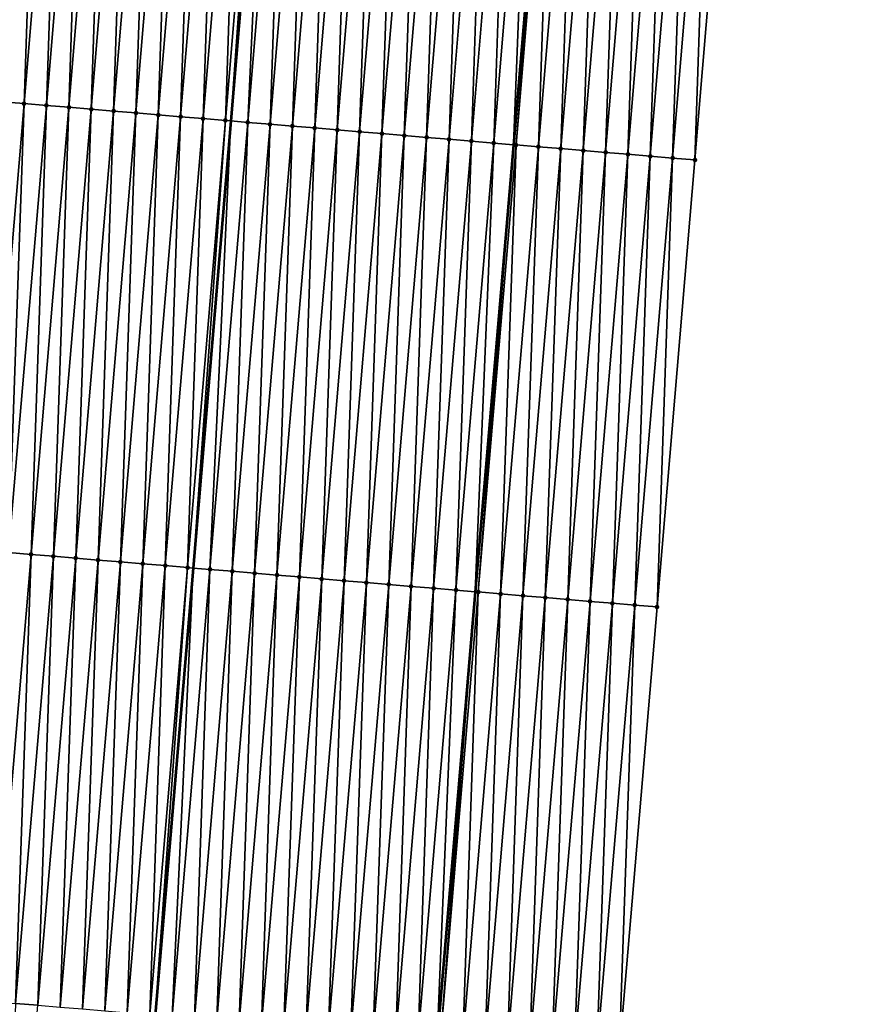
# Model space of a CAD drawing. Header units: feet. Extents: x 2017424 to 2024169, y 808042 to 818730.
# Tile 71 of 256: x 2023587 to 2023625, y 810304 to 810347. Entities that reach past the tile are written whole.
import ezdxf

# ---------------------------------------------------------------- set-up
doc = ezdxf.new("R2010")
doc.units = ezdxf.units.FT
doc.header["$MEASUREMENT"] = 0
for name, color, linetype, lineweight in [('EP_Travel Lane', 172, 'Continuous', 53), ('NB-Road Shots', 141, 'Continuous', 100), ('NB-Road X-Section', 40, 'Continuous', 13), ('STRIPING', 60, 'Continuous', 53)]:
    doc.layers.add(name, color=color, linetype=linetype, lineweight=lineweight)
doc.layers.add('I-77-MM15-17_NB-Surface-BORDER', color=7, linetype='Continuous')
doc.layers.add('I-77-MM15-17_NB-Surface-TIN', color=7, linetype='Continuous')

msp = doc.modelspace()

# ---------------------------------------------------------------- linework, layer by layer
at = {"layer": 'EP_Travel Lane'}
msp.add_polyline3d([(2023617.839902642, 810441.5486107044, 290.4173127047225), (2023616.161568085, 810421.6302369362, 289.7507433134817), (2023614.483239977, 810401.7119396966, 289.0819012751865), (2023612.804799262, 810381.7923060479, 288.4525398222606), (2023611.126398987, 810361.8731523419, 287.8090079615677), (2023609.426274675, 810341.8877915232, 287.1701636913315), (2023607.724428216, 810321.9704712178, 286.5330717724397), (2023606.022517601, 810302.0524000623, 285.9212010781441), (2023604.320598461, 810282.1342291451, 285.3126838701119), (2023602.618631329, 810262.2154965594, 284.7230208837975), (2023600.916704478, 810242.2972353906, 284.1175308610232), (2023599.214749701, 810222.378647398, 283.5230158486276), (2023597.512808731, 810202.4602209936, 282.9230811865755), (2023595.810848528, 810182.5415694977, 282.3306952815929), (2023594.108811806, 810162.6220224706, 281.7683821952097), (2023592.375082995, 810142.4905671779, 281.2332645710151), (2023590.705805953, 810122.7863215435, 280.7102273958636), (2023588.710833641, 810098.8784424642, 280.050727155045), (2023587.38081022, 810082.9393545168, 279.6303487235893), (2023585.718211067, 810063.0146571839, 279.1370583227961)], dxfattribs=at)
at = {"layer": 'I-77-MM15-17_NB-Surface-BORDER', "color": 3, "linetype": 'Continuous', "lineweight": -3}
msp.add_polyline3d([(2023624.707408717, 810440.9940627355, 290.2260235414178), (2023624.076539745, 810420.9913689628, 289.5225833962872), (2023621.452107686, 810401.1490264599, 288.8930797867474), (2023620.821122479, 810381.144909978, 288.2316462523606), (2023619.193417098, 810361.2217203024, 287.5850142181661), (2023617.51849911, 810341.2088165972, 286.9636862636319), (2023615.832084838, 810321.2913073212, 286.2893290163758), (2023614.145620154, 810301.3732026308, 285.6349746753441), (2023611.462553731, 810281.5374927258, 285.0468847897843), (2023609.77595602, 810261.6178169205, 284.4452814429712), (2023606.096235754, 810241.8638863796, 283.9441117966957), (2023603.413124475, 810222.0276466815, 283.3738069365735), (2023602.722992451, 810202.023969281, 282.7599110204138), (2023600.039856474, 810182.1874378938, 282.1993963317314), (2023597.35662827, 810162.34981724, 281.6754582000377), (2023596.562152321, 810142.0979485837, 281.1282559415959), (2023594.829683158, 810122.4426648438, 280.5536802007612), (2023593.810194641, 810098.4525510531, 279.8931936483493), (2023590.47309089, 810082.6807378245, 279.5483229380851), (2023588.793050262, 810062.7580426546, 279.0347510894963)], dxfattribs=at)
at = {"layer": 'I-77-MM15-17_NB-Surface-TIN', "color": 128, "linetype": 'Continuous', "lineweight": -3}
for points in [[(2023586.627247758, 810343.8032401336, 287.6683715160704), (2023588.294317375, 810363.7209733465, 288.3234964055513), (2023587.305553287, 810363.801007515, 288.3454072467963)], [(2023586.627247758, 810343.8032401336, 287.6683715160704), (2023587.623755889, 810343.7197398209, 287.6392339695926), (2023588.294317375, 810363.7209733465, 288.3234964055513)], [(2023587.623755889, 810343.7197398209, 287.6392339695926), (2023589.291083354, 810363.6406072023, 288.2921461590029), (2023588.294317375, 810363.7209733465, 288.3234964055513)], [(2023587.623755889, 810343.7197398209, 287.6392339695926), (2023588.620254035, 810343.6361215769, 287.6140563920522), (2023589.291083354, 810363.6406072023, 288.2921461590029)], [(2023588.620254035, 810343.6361215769, 287.6140563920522), (2023590.287828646, 810363.5599878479, 288.2682736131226), (2023589.291083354, 810363.6406072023, 288.2921461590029)], [(2023588.620254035, 810343.6361215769, 287.6140563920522), (2023589.616730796, 810343.5522507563, 287.5973599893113), (2023590.287828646, 810363.5599878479, 288.2682736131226)], [(2023589.616730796, 810343.5522507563, 287.5973599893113), (2023591.284551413, 810363.4790927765, 288.2525434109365), (2023590.287828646, 810363.5599878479, 288.2682736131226)], [(2023589.616730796, 810343.5522507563, 287.5973599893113), (2023590.613192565, 810343.4682028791, 287.5866089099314), (2023591.284551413, 810363.4790927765, 288.2525434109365)], [(2023590.613192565, 810343.4682028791, 287.5866089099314), (2023592.281273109, 810363.3981846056, 288.2372000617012), (2023591.284551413, 810363.4790927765, 288.2525434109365)], [(2023590.613192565, 810343.4682028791, 287.5866089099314), (2023591.609690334, 810343.3845801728, 287.5615811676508), (2023592.281273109, 810363.3981846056, 288.2372000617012)], [(2023591.609690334, 810343.3845801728, 287.5615811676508), (2023593.278011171, 810363.3174767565, 288.2159409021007), (2023592.281273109, 810363.3981846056, 288.2372000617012)], [(2023591.609690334, 810343.3845801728, 287.5615811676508), (2023592.606197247, 810343.301065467, 287.5329269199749), (2023593.278011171, 810363.3174767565, 288.2159409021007)], [(2023592.606197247, 810343.301065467, 287.5329269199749), (2023594.274762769, 810363.2369345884, 288.1897889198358), (2023593.278011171, 810363.3174767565, 288.2159409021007)], [(2023592.606197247, 810343.301065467, 287.5329269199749), (2023593.602712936, 810343.2176544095, 287.5007923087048), (2023594.274762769, 810363.2369345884, 288.1897889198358)], [(2023593.602712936, 810343.2176544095, 287.5007923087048), (2023595.271532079, 810363.1566092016, 288.1572350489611), (2023594.274762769, 810363.2369345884, 288.1897889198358)], [(2023593.602712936, 810343.2176544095, 287.5007923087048), (2023594.599221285, 810343.1341566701, 287.471568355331), (2023595.271532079, 810363.1566092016, 288.1572350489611)], [(2023594.599221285, 810343.1341566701, 287.471568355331), (2023596.26828656, 810363.0761023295, 288.1300407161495), (2023595.271532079, 810363.1566092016, 288.1572350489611)], [(2023594.599221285, 810343.1341566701, 287.471568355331), (2023595.595696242, 810343.0502645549, 287.4555869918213), (2023596.26828656, 810363.0761023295, 288.1300407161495)], [(2023595.595696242, 810343.0502645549, 287.4555869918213), (2023597.26501042, 810362.995220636, 288.1139154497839), (2023596.26828656, 810363.0761023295, 288.1300407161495)], [(2023595.595696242, 810343.0502645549, 287.4555869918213), (2023596.592160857, 810342.9662502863, 287.4437073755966), (2023597.26501042, 810362.995220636, 288.1139154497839)], [(2023596.592160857, 810342.9662502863, 287.4437073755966), (2023598.26171888, 810362.9141504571, 288.1033564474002), (2023597.26501042, 810362.995220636, 288.1139154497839)], [(2023596.592160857, 810342.9662502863, 287.4437073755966), (2023596.835820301, 810342.9456948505, 287.4412004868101), (2023598.26171888, 810362.9141504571, 288.1033564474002)], [(2023598.26171888, 810362.9141504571, 288.1033564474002), (2023596.835820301, 810342.9456948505, 287.4412004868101), (2023598.510441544, 810362.8939659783, 288.0993690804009)], [(2023597.588621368, 810342.8821875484, 287.4334552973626), (2023598.510441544, 810362.8939659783, 288.0993690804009), (2023596.835820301, 810342.9456948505, 287.4412004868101)], [(2023597.588621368, 810342.8821875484, 287.4334552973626), (2023599.258442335, 810362.8332638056, 288.0873775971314), (2023598.510441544, 810362.8939659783, 288.0993690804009)], [(2023597.588621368, 810342.8821875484, 287.4334552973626), (2023598.58511411, 810342.7985054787, 287.4104209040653), (2023599.258442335, 810362.8332638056, 288.0873775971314)], [(2023598.58511411, 810342.7985054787, 287.4104209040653), (2023600.255182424, 810362.7525807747, 288.0653855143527), (2023599.258442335, 810362.8332638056, 288.0873775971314)], [(2023598.58511411, 810342.7985054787, 287.4104209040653), (2023599.581619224, 810342.7149695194, 287.3824803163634), (2023600.255182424, 810362.7525807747, 288.0653855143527)], [(2023599.581619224, 810342.7149695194, 287.3824803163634), (2023601.251938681, 810362.6720956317, 288.0375494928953), (2023600.255182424, 810362.7525807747, 288.0653855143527)], [(2023599.581619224, 810342.7149695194, 287.3824803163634), (2023600.578101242, 810342.6311607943, 287.3636988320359), (2023601.251938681, 810362.6720956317, 288.0375494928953)], [(2023600.578101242, 810342.6311607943, 287.3636988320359), (2023602.248673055, 810362.5913426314, 288.0176237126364), (2023601.251938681, 810362.6720956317, 288.0375494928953)], [(2023600.578101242, 810342.6311607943, 287.3636988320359), (2023601.57457356, 810342.5472375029, 287.3487643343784), (2023602.248673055, 810362.5913426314, 288.0176237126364)], [(2023601.57457356, 810342.5472375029, 287.3487643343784), (2023603.245399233, 810362.5104893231, 288.0006601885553), (2023602.248673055, 810362.5913426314, 288.0176237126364)], [(2023601.57457356, 810342.5472375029, 287.3487643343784), (2023602.571046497, 810342.4633215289, 287.3335841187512), (2023603.245399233, 810362.5104893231, 288.0006601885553)], [(2023602.571046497, 810342.4633215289, 287.3335841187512), (2023604.242127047, 810362.4296560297, 287.9831055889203), (2023603.245399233, 810362.5104893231, 288.0006601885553)], [(2023602.571046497, 810342.4633215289, 287.3335841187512), (2023603.567533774, 810342.3795749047, 287.3127173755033), (2023604.242127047, 810362.4296560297, 287.9831055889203)], [(2023603.567533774, 810342.3795749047, 287.3127173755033), (2023605.238856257, 810362.3488398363, 287.9650459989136), (2023604.242127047, 810362.4296560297, 287.9831055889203)], [(2023603.567533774, 810342.3795749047, 287.3127173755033), (2023604.56402472, 810342.2958716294, 287.2903950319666), (2023605.238856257, 810362.3488398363, 287.9650459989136)], [(2023604.56402472, 810342.2958716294, 287.2903950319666), (2023606.235599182, 810362.2681914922, 287.9420295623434), (2023605.238856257, 810362.3488398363, 287.9650459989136)], [(2023604.56402472, 810342.2958716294, 287.2903950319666), (2023605.560513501, 810342.2121427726, 287.2689316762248), (2023606.235599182, 810362.2681914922, 287.9420295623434)], [(2023605.560513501, 810342.2121427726, 287.2689316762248), (2023607.232344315, 810362.1875701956, 287.9182143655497), (2023606.235599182, 810362.2681914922, 287.9420295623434)], [(2023605.560513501, 810342.2121427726, 287.2689316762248), (2023606.557001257, 810342.128401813, 287.2478747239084), (2023607.232344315, 810362.1875701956, 287.9182143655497)], [(2023606.557001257, 810342.128401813, 287.2478747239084), (2023608.229091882, 810362.1069786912, 287.8935193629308), (2023607.232344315, 810362.1875701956, 287.9182143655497)], [(2023606.557001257, 810342.128401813, 287.2478747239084), (2023607.553500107, 810342.0447918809, 287.2224180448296), (2023608.229091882, 810362.1069786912, 287.8935193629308)], [(2023607.553500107, 810342.0447918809, 287.2224180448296), (2023609.225841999, 810362.0264183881, 287.8679029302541), (2023608.229091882, 810362.1069786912, 287.8935193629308)], [(2023607.553500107, 810342.0447918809, 287.2224180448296), (2023608.550003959, 810341.961241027, 287.1949776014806), (2023609.225841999, 810362.0264183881, 287.8679029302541)], [(2023608.550003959, 810341.961241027, 287.1949776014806), (2023610.222602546, 810361.9459857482, 287.8385164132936), (2023609.225841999, 810362.0264183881, 287.8679029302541)], [(2023608.550003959, 810341.961241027, 287.1949776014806), (2023609.426274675, 810341.8877915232, 287.1701636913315), (2023610.222602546, 810361.9459857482, 287.8385164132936)], [(2023610.222602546, 810361.9459857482, 287.8385164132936), (2023609.426274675, 810341.8877915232, 287.1701636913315), (2023611.126398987, 810361.8731523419, 287.8090079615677)], [(2023609.546509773, 810341.8777133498, 287.1667589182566), (2023611.126398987, 810361.8731523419, 287.8090079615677), (2023609.426274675, 810341.8877915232, 287.1701636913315)], [(2023609.546509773, 810341.8777133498, 287.1667589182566), (2023611.219371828, 810361.8656600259, 287.8059724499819), (2023611.126398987, 810361.8731523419, 287.8090079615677)], [(2023609.546509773, 810341.8777133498, 287.1667589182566), (2023610.543024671, 810341.7942929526, 287.1349379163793), (2023611.219371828, 810361.8656600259, 287.8059724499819)], [(2023610.543024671, 810341.7942929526, 287.1349379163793), (2023612.216131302, 810361.7852142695, 287.7769732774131), (2023611.219371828, 810361.8656600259, 287.8059724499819)], [(2023610.543024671, 810341.7942929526, 287.1349379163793), (2023611.539506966, 810341.7104874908, 287.116046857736), (2023612.216131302, 810361.7852142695, 287.7769732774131)], [(2023611.539506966, 810341.7104874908, 287.116046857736), (2023613.212877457, 810361.7046054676, 287.7527890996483), (2023612.216131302, 810361.7852142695, 287.7769732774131)], [(2023611.539506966, 810341.7104874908, 287.116046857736), (2023612.535999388, 810341.6268016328, 287.0931396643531), (2023613.212877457, 810361.7046054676, 287.7527890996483)], [(2023612.535999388, 810341.6268016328, 287.0931396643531), (2023614.209636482, 810361.6241542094, 287.7239524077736), (2023613.212877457, 810361.7046054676, 287.7527890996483)], [(2023612.535999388, 810341.6268016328, 287.0931396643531), (2023613.532499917, 810341.54321153, 287.0670171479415), (2023614.209636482, 810361.6241542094, 287.7239524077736)], [(2023613.532499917, 810341.54321153, 287.0670171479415), (2023615.206394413, 810361.5436895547, 287.6955113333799), (2023614.209636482, 810361.6241542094, 287.7239524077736)], [(2023613.532499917, 810341.54321153, 287.0670171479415), (2023614.528996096, 810341.4595700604, 287.0426194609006), (2023615.206394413, 810361.5436895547, 287.6955113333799)], [(2023614.528996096, 810341.4595700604, 287.0426194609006), (2023616.203146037, 810361.4631477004, 287.6693500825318), (2023615.206394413, 810361.5436895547, 287.6955113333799)], [(2023614.528996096, 810341.4595700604, 287.0426194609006), (2023615.525490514, 810341.3759077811, 287.0189205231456), (2023616.203146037, 810361.4631477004, 287.6693500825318)], [(2023615.525490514, 810341.3759077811, 287.0189205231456), (2023617.199900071, 810361.3826353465, 287.6423176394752), (2023616.203146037, 810361.4631477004, 287.6693500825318)], [(2023615.525490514, 810341.3759077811, 287.0189205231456), (2023616.521995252, 810341.2923673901, 286.991128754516), (2023617.199900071, 810361.3826353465, 287.6423176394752)], [(2023616.521995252, 810341.2923673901, 286.991128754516), (2023618.196657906, 810361.3021695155, 287.6139113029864), (2023617.199900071, 810361.3826353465, 287.6423176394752)], [(2023616.521995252, 810341.2923673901, 286.991128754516), (2023617.51849911, 810341.2088165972, 286.9636862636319), (2023618.196657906, 810361.3021695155, 287.6139113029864)], [(2023617.51849911, 810341.2088165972, 286.9636862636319), (2023619.193417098, 810361.2217203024, 287.5850142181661), (2023618.196657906, 810361.3021695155, 287.6139113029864)], [(2023585.937230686, 810323.8009203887, 287.0088794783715), (2023587.623755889, 810343.7197398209, 287.6392339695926), (2023586.627247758, 810343.8032401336, 287.6683715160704)], [(2023585.937230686, 810323.8009203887, 287.0088794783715), (2023586.93372522, 810323.717259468, 286.9851346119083), (2023587.623755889, 810343.7197398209, 287.6392339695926)], [(2023586.93372522, 810323.717259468, 286.9851346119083), (2023588.620254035, 810343.6361215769, 287.6140563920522), (2023587.623755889, 810343.7197398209, 287.6392339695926)], [(2023586.93372522, 810323.717259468, 286.9851346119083), (2023587.930205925, 810323.633435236, 286.9668735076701), (2023588.620254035, 810343.6361215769, 287.6140563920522)], [(2023587.930205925, 810323.633435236, 286.9668735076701), (2023589.616730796, 810343.5522507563, 287.5973599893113), (2023588.620254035, 810343.6361215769, 287.6140563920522)], [(2023587.930205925, 810323.633435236, 286.9668735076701), (2023588.926682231, 810323.5495590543, 286.950356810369), (2023589.616730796, 810343.5522507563, 287.5973599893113)], [(2023588.926682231, 810323.5495590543, 286.950356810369), (2023590.613192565, 810343.4682028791, 287.5866089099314), (2023589.616730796, 810343.5522507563, 287.5973599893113)], [(2023588.926682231, 810323.5495590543, 286.950356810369), (2023589.923170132, 810323.4658197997, 286.9292422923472), (2023590.613192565, 810343.4682028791, 287.5866089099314)], [(2023589.923170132, 810323.4658197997, 286.9292422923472), (2023591.609690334, 810343.3845801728, 287.5615811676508), (2023590.613192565, 810343.4682028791, 287.5866089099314)], [(2023589.923170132, 810323.4658197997, 286.9292422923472), (2023590.919681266, 810323.3823549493, 286.8989136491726), (2023591.609690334, 810343.3845801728, 287.5615811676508)], [(2023590.919681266, 810323.3823549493, 286.8989136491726), (2023592.606197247, 810343.301065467, 287.5329269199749), (2023591.609690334, 810343.3845801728, 287.5615811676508)], [(2023590.919681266, 810323.3823549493, 286.8989136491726), (2023591.91619102, 810323.298873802, 286.8691322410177), (2023592.606197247, 810343.301065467, 287.5329269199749)], [(2023591.91619102, 810323.298873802, 286.8691322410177), (2023593.602712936, 810343.2176544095, 287.5007923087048), (2023592.606197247, 810343.301065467, 287.5329269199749)], [(2023591.91619102, 810323.298873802, 286.8691322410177), (2023592.912689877, 810323.2152639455, 286.8436727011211), (2023593.602712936, 810343.2176544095, 287.5007923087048)], [(2023592.912689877, 810323.2152639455, 286.8436727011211), (2023594.599221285, 810343.1341566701, 287.471568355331), (2023593.602712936, 810343.2176544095, 287.5007923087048)], [(2023592.912689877, 810323.2152639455, 286.8436727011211), (2023593.909181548, 810323.131569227, 286.8210627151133), (2023594.599221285, 810343.1341566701, 287.471568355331)], [(2023593.909181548, 810323.131569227, 286.8210627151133), (2023595.595696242, 810343.0502645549, 287.4555869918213), (2023594.599221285, 810343.1341566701, 287.471568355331)], [(2023593.909181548, 810323.131569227, 286.8210627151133), (2023594.905645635, 810323.0475487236, 286.809392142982), (2023595.595696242, 810343.0502645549, 287.4555869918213)], [(2023594.905645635, 810323.0475487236, 286.809392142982), (2023596.592160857, 810342.9662502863, 287.4437073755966), (2023595.595696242, 810343.0502645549, 287.4555869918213)], [(2023594.905645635, 810323.0475487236, 286.809392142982), (2023595.151596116, 810323.0268182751, 286.8062527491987), (2023596.592160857, 810342.9662502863, 287.4437073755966)], [(2023596.592160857, 810342.9662502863, 287.4437073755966), (2023595.151596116, 810323.0268182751, 286.8062527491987), (2023596.835820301, 810342.9456948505, 287.4412004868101)], [(2023595.902112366, 810322.9635594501, 286.7966729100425), (2023596.835820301, 810342.9456948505, 287.4412004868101), (2023595.151596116, 810323.0268182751, 286.8062527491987)], [(2023595.902112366, 810322.9635594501, 286.7966729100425), (2023597.588621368, 810342.8821875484, 287.4334552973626), (2023596.835820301, 810342.9456948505, 287.4412004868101)], [(2023595.902112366, 810322.9635594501, 286.7966729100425), (2023596.898612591, 810322.8799657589, 286.7706705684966), (2023597.588621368, 810342.8821875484, 287.4334552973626)], [(2023596.898612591, 810322.8799657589, 286.7706705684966), (2023598.58511411, 810342.7985054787, 287.4104209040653), (2023597.588621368, 810342.8821875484, 287.4334552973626)], [(2023596.898612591, 810322.8799657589, 286.7706705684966), (2023597.895111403, 810322.796355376, 286.745228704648), (2023598.58511411, 810342.7985054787, 287.4104209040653)], [(2023597.895111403, 810322.796355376, 286.745228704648), (2023599.581619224, 810342.7149695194, 287.3824803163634), (2023598.58511411, 810342.7985054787, 287.4104209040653)], [(2023597.895111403, 810322.796355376, 286.745228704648), (2023598.891595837, 810322.7125751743, 286.7254891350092), (2023599.581619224, 810342.7149695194, 287.3824803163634)], [(2023598.891595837, 810322.7125751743, 286.7254891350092), (2023600.578101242, 810342.6311607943, 287.3636988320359), (2023599.581619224, 810342.7149695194, 287.3824803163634)], [(2023598.891595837, 810322.7125751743, 286.7254891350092), (2023599.888067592, 810322.6286452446, 286.7107772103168), (2023600.578101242, 810342.6311607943, 287.3636988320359)], [(2023599.888067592, 810322.6286452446, 286.7107772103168), (2023601.57457356, 810342.5472375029, 287.3487643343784), (2023600.578101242, 810342.6311607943, 287.3636988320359)], [(2023599.888067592, 810322.6286452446, 286.7107772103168), (2023600.884536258, 810322.5446788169, 286.6972908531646), (2023601.57457356, 810342.5472375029, 287.3487643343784)], [(2023600.884536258, 810322.5446788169, 286.6972908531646), (2023602.571046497, 810342.4633215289, 287.3335841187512), (2023601.57457356, 810342.5472375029, 287.3487643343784)], [(2023600.884536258, 810322.5446788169, 286.6972908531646), (2023601.881016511, 810322.4608492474, 286.6792089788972), (2023602.571046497, 810342.4633215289, 287.3335841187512)], [(2023601.881016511, 810322.4608492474, 286.6792089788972), (2023603.567533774, 810342.3795749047, 287.3127173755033), (2023602.571046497, 810342.4633215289, 287.3335841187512)], [(2023601.881016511, 810322.4608492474, 286.6792089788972), (2023602.877504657, 810322.3771128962, 286.6579969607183), (2023603.567533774, 810342.3795749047, 287.3127173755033)], [(2023602.877504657, 810322.3771128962, 286.6579969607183), (2023604.56402472, 810342.2958716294, 287.2903950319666), (2023603.567533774, 810342.3795749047, 287.3127173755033)], [(2023602.877504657, 810322.3771128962, 286.6579969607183), (2023603.873999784, 810322.2934589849, 286.6340167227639), (2023604.56402472, 810342.2958716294, 287.2903950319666)], [(2023603.873999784, 810322.2934589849, 286.6340167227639), (2023605.560513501, 810342.2121427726, 287.2689316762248), (2023604.56402472, 810342.2958716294, 287.2903950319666)], [(2023603.873999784, 810322.2934589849, 286.6340167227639), (2023604.870490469, 810322.2097526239, 286.6117976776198), (2023605.560513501, 810342.2121427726, 287.2689316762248)], [(2023604.870490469, 810322.2097526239, 286.6117976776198), (2023606.557001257, 810342.128401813, 287.2478747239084), (2023605.560513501, 810342.2121427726, 287.2689316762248)], [(2023604.870490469, 810322.2097526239, 286.6117976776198), (2023605.866982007, 810322.1260563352, 286.5892404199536), (2023606.557001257, 810342.128401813, 287.2478747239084)], [(2023605.866982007, 810322.1260563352, 286.5892404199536), (2023607.553500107, 810342.0447918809, 287.2224180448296), (2023606.557001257, 810342.128401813, 287.2478747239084)], [(2023605.866982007, 810322.1260563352, 286.5892404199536), (2023606.863489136, 810322.042544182, 286.560500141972), (2023607.553500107, 810342.0447918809, 287.2224180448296)], [(2023606.863489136, 810322.042544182, 286.560500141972), (2023608.550003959, 810341.961241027, 287.1949776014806), (2023607.553500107, 810342.0447918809, 287.2224180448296)], [(2023606.863489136, 810322.042544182, 286.560500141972), (2023607.724428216, 810321.9704712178, 286.5330717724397), (2023608.550003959, 810341.961241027, 287.1949776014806)], [(2023608.550003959, 810341.961241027, 287.1949776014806), (2023607.724428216, 810321.9704712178, 286.5330717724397), (2023609.426274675, 810341.8877915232, 287.1701636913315)], [(2023607.860003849, 810321.9591215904, 286.5287525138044), (2023609.426274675, 810341.8877915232, 287.1701636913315), (2023607.724428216, 810321.9704712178, 286.5330717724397)], [(2023607.860003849, 810321.9591215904, 286.5287525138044), (2023609.546509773, 810341.8777133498, 287.1667589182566), (2023609.426274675, 810341.8877915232, 287.1701636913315)], [(2023607.860003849, 810321.9591215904, 286.5287525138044), (2023608.856513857, 810321.8756434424, 286.4988703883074), (2023609.546509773, 810341.8777133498, 287.1667589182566)], [(2023608.856513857, 810321.8756434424, 286.4988703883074), (2023610.543024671, 810341.7942929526, 287.1349379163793), (2023609.546509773, 810341.8777133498, 287.1667589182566)], [(2023608.856513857, 810321.8756434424, 286.4988703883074), (2023609.853022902, 810321.7921539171, 286.4693703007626), (2023610.543024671, 810341.7942929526, 287.1349379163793)], [(2023609.853022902, 810321.7921539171, 286.4693703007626), (2023611.539506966, 810341.7104874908, 287.116046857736), (2023610.543024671, 810341.7942929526, 287.1349379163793)], [(2023609.853022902, 810321.7921539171, 286.4693703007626), (2023610.849531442, 810321.7086584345, 286.4400702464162), (2023611.539506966, 810341.7104874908, 287.116046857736)], [(2023610.849531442, 810321.7086584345, 286.4400702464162), (2023612.535999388, 810341.6268016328, 287.0931396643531), (2023611.539506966, 810341.7104874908, 287.116046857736)], [(2023610.849531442, 810321.7086584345, 286.4400702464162), (2023611.846050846, 810321.6252912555, 286.4064619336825), (2023612.535999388, 810341.6268016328, 287.0931396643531)], [(2023611.846050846, 810321.6252912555, 286.4064619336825), (2023613.532499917, 810341.54321153, 287.0670171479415), (2023612.535999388, 810341.6268016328, 287.0931396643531)], [(2023611.846050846, 810321.6252912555, 286.4064619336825), (2023612.842554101, 810321.5417333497, 286.3792579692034), (2023613.532499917, 810341.54321153, 287.0670171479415)], [(2023612.842554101, 810321.5417333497, 286.3792579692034), (2023614.528996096, 810341.4595700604, 287.0426194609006), (2023613.532499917, 810341.54321153, 287.0670171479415)], [(2023612.842554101, 810321.5417333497, 286.3792579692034), (2023613.839059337, 810321.4581988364, 286.3512685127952), (2023614.528996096, 810341.4595700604, 287.0426194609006)], [(2023613.839059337, 810321.4581988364, 286.3512685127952), (2023615.525490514, 810341.3759077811, 287.0189205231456), (2023614.528996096, 810341.4595700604, 287.0426194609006)], [(2023613.839059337, 810321.4581988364, 286.3512685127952), (2023614.835567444, 810321.3746982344, 286.3221403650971), (2023615.525490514, 810341.3759077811, 287.0189205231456)], [(2023614.835567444, 810321.3746982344, 286.3221403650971), (2023616.521995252, 810341.2923673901, 286.991128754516), (2023615.525490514, 810341.3759077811, 287.0189205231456)], [(2023614.835567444, 810321.3746982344, 286.3221403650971), (2023615.832084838, 810321.2913073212, 286.2893290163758), (2023616.521995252, 810341.2923673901, 286.991128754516)], [(2023615.832084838, 810321.2913073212, 286.2893290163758), (2023617.51849911, 810341.2088165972, 286.9636862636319), (2023616.521995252, 810341.2923673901, 286.991128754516)], [(2023586.243652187, 810303.7142787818, 286.3478357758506), (2023587.930205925, 810323.633435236, 286.9668735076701), (2023586.93372522, 810323.717259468, 286.9851346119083)], [(2023586.243652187, 810303.7142787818, 286.3478357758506), (2023587.240104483, 810303.6301190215, 286.3408412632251), (2023587.930205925, 810323.633435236, 286.9668735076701)], [(2023587.240104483, 810303.6301190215, 286.3408412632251), (2023588.926682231, 810323.5495590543, 286.950356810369), (2023587.930205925, 810323.633435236, 286.9668735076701)], [(2023587.240104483, 810303.6301190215, 286.3408412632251), (2023588.236598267, 810303.5464492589, 286.3173933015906), (2023588.926682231, 810323.5495590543, 286.950356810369)], [(2023588.236598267, 810303.5464492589, 286.3173933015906), (2023589.923170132, 810323.4658197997, 286.9292422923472), (2023588.926682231, 810323.5495590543, 286.950356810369)], [(2023588.236598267, 810303.5464492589, 286.3173933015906), (2023589.233099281, 810303.4628648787, 286.2910783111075), (2023589.923170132, 810323.4658197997, 286.9292422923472)], [(2023589.233099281, 810303.4628648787, 286.2910783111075), (2023590.919681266, 810323.3823549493, 286.8989136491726), (2023589.923170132, 810323.4658197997, 286.9292422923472)], [(2023589.233099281, 810303.4628648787, 286.2910783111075), (2023590.229603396, 810303.3793171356, 286.2635331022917), (2023590.919681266, 810323.3823549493, 286.8989136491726)], [(2023590.229603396, 810303.3793171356, 286.2635331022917), (2023591.91619102, 810323.298873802, 286.8691322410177), (2023590.919681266, 810323.3823549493, 286.8989136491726)], [(2023590.229603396, 810303.3793171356, 286.2635331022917), (2023591.226096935, 810303.2956444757, 286.2401824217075), (2023591.91619102, 810323.298873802, 286.8691322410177)], [(2023591.226096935, 810303.2956444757, 286.2401824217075), (2023592.912689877, 810323.2152639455, 286.8436727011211), (2023591.91619102, 810323.298873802, 286.8691322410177)], [(2023591.226096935, 810303.2956444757, 286.2401824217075), (2023592.222576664, 810303.2118087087, 286.2223086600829), (2023592.912689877, 810323.2152639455, 286.8436727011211)], [(2023592.222576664, 810303.2118087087, 286.2223086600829), (2023593.909181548, 810323.131569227, 286.8210627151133), (2023592.912689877, 810323.2152639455, 286.8436727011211)], [(2023592.222576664, 810303.2118087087, 286.2223086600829), (2023593.219029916, 810303.1276602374, 286.2149350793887), (2023593.909181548, 810323.131569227, 286.8210627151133)], [(2023593.219029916, 810303.1276602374, 286.2149350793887), (2023594.905645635, 810323.0475487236, 286.809392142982), (2023593.909181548, 810323.131569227, 286.8210627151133)], [(2023593.219029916, 810303.1276602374, 286.2149350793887), (2023593.467274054, 810303.1067841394, 286.2101769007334), (2023594.905645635, 810323.0475487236, 286.809392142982)], [(2023594.905645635, 810323.0475487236, 286.809392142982), (2023593.467274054, 810303.1067841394, 286.2101769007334), (2023595.151596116, 810323.0268182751, 286.8062527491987)], [(2023594.215512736, 810303.0438609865, 286.1958351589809), (2023595.151596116, 810323.0268182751, 286.8062527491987), (2023593.467274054, 810303.1067841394, 286.2101769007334)], [(2023594.215512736, 810303.0438609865, 286.1958351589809), (2023595.902112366, 810322.9635594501, 286.7966729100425), (2023595.151596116, 810323.0268182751, 286.8062527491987)], [(2023594.215512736, 810303.0438609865, 286.1958351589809), (2023595.21201983, 810302.9603484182, 286.1671088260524), (2023595.902112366, 810322.9635594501, 286.7966729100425)], [(2023595.21201983, 810302.9603484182, 286.1671088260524), (2023596.898612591, 810322.8799657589, 286.7706705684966), (2023595.902112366, 810322.9635594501, 286.7966729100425)], [(2023595.21201983, 810302.9603484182, 286.1671088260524), (2023596.208523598, 810302.8767965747, 286.1397013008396), (2023596.898612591, 810322.8799657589, 286.7706705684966)], [(2023596.208523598, 810302.8767965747, 286.1397013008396), (2023597.895111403, 810322.796355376, 286.745228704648), (2023596.898612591, 810322.8799657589, 286.7706705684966)], [(2023596.208523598, 810302.8767965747, 286.1397013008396), (2023597.205012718, 810302.7930717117, 286.1181035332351), (2023597.895111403, 810322.796355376, 286.745228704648)], [(2023597.205012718, 810302.7930717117, 286.1181035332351), (2023598.891595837, 810322.7125751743, 286.7254891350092), (2023597.895111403, 810322.796355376, 286.745228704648)], [(2023597.205012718, 810302.7930717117, 286.1181035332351), (2023598.201482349, 810302.7091166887, 286.1042342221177), (2023598.891595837, 810322.7125751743, 286.7254891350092)], [(2023598.201482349, 810302.7091166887, 286.1042342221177), (2023599.888067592, 810322.6286452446, 286.7107772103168), (2023598.891595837, 810322.7125751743, 286.7254891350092)], [(2023598.201482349, 810302.7091166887, 286.1042342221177), (2023599.19795232, 810302.6251656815, 286.0902300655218), (2023599.888067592, 810322.6286452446, 286.7107772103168)], [(2023599.19795232, 810302.6251656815, 286.0902300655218), (2023600.884536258, 810322.5446788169, 286.6972908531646), (2023599.888067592, 810322.6286452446, 286.7107772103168)], [(2023599.19795232, 810302.6251656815, 286.0902300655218), (2023600.194438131, 810302.541401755, 286.0699439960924), (2023600.884536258, 810322.5446788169, 286.6972908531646)], [(2023600.194438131, 810302.541401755, 286.0699439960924), (2023601.881016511, 810322.4608492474, 286.6792089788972), (2023600.884536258, 810322.5446788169, 286.6972908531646)], [(2023600.194438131, 810302.541401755, 286.0699439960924), (2023601.190928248, 810302.4576886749, 286.0479505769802), (2023601.881016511, 810322.4608492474, 286.6792089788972)], [(2023601.190928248, 810302.4576886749, 286.0479505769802), (2023602.877504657, 810322.3771128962, 286.6579969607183), (2023601.881016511, 810322.4608492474, 286.6792089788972)], [(2023601.190928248, 810302.4576886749, 286.0479505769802), (2023602.187426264, 810302.3740688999, 286.0228240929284), (2023602.877504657, 810322.3771128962, 286.6579969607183)], [(2023602.187426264, 810302.3740688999, 286.0228240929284), (2023603.873999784, 810322.2934589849, 286.6340167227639), (2023602.877504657, 810322.3771128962, 286.6579969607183)], [(2023602.187426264, 810302.3740688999, 286.0228240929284), (2023603.1839135, 810302.2903217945, 286.0019732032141), (2023603.873999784, 810322.2934589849, 286.6340167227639)], [(2023603.1839135, 810302.2903217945, 286.0019732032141), (2023604.870490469, 810322.2097526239, 286.6117976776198), (2023603.873999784, 810322.2934589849, 286.6340167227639)], [(2023603.1839135, 810302.2903217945, 286.0019732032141), (2023604.180409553, 810302.206678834, 285.9776252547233), (2023604.870490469, 810322.2097526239, 286.6117976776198)], [(2023604.180409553, 810302.206678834, 285.9776252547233), (2023605.866982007, 810322.1260563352, 286.5892404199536), (2023604.870490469, 810322.2097526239, 286.6117976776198)], [(2023604.180409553, 810302.206678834, 285.9776252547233), (2023605.17692064, 810302.1232134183, 285.9473156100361), (2023605.866982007, 810322.1260563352, 286.5892404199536)], [(2023605.17692064, 810302.1232134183, 285.9473156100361), (2023606.863489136, 810322.042544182, 286.560500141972), (2023605.866982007, 810322.1260563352, 286.5892404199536)], [(2023605.17692064, 810302.1232134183, 285.9473156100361), (2023606.022517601, 810302.0524000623, 285.9212010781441), (2023606.863489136, 810322.042544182, 286.560500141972)], [(2023606.863489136, 810322.042544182, 286.560500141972), (2023606.022517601, 810302.0524000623, 285.9212010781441), (2023607.724428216, 810321.9704712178, 286.5330717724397)], [(2023606.1734329, 810302.0397618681, 285.916540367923), (2023607.724428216, 810321.9704712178, 286.5330717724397), (2023606.022517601, 810302.0524000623, 285.9212010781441)], [(2023606.1734329, 810302.0397618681, 285.916540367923), (2023607.860003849, 810321.9591215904, 286.5287525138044), (2023607.724428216, 810321.9704712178, 286.5330717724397)], [(2023606.1734329, 810302.0397618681, 285.916540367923), (2023607.16996186, 810301.9565075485, 285.8791424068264), (2023607.860003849, 810321.9591215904, 286.5287525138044)], [(2023607.16996186, 810301.9565075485, 285.8791424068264), (2023608.856513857, 810321.8756434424, 286.4988703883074), (2023607.860003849, 810321.9591215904, 286.5287525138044)], [(2023607.16996186, 810301.9565075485, 285.8791424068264), (2023608.166493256, 810301.8732820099, 285.8407780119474), (2023608.856513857, 810321.8756434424, 286.4988703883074)], [(2023608.166493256, 810301.8732820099, 285.8407780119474), (2023609.853022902, 810321.7921539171, 286.4693703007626), (2023608.856513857, 810321.8756434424, 286.4988703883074)], [(2023608.166493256, 810301.8732820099, 285.8407780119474), (2023609.163013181, 810301.7899209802, 285.8069632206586), (2023609.853022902, 810321.7921539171, 286.4693703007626)], [(2023609.163013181, 810301.7899209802, 285.8069632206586), (2023610.849531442, 810321.7086584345, 286.4400702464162), (2023609.853022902, 810321.7921539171, 286.4693703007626)], [(2023609.163013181, 810301.7899209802, 285.8069632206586), (2023610.159542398, 810301.7066696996, 285.7694632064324), (2023610.849531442, 810321.7086584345, 286.4400702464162)], [(2023610.159542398, 810301.7066696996, 285.7694632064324), (2023611.846050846, 810321.6252912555, 286.4064619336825), (2023610.849531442, 810321.7086584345, 286.4400702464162)], [(2023610.159542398, 810301.7066696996, 285.7694632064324), (2023611.156064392, 810301.623333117, 285.7348275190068), (2023611.846050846, 810321.6252912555, 286.4064619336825)], [(2023611.156064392, 810301.623333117, 285.7348275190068), (2023612.842554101, 810321.5417333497, 286.3792579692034), (2023611.846050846, 810321.6252912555, 286.4064619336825)], [(2023611.156064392, 810301.623333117, 285.7348275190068), (2023612.15258133, 810301.5399368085, 285.7021973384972), (2023612.842554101, 810321.5417333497, 286.3792579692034)], [(2023612.15258133, 810301.5399368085, 285.7021973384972), (2023613.839059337, 810321.4581988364, 286.3512685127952), (2023612.842554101, 810321.5417333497, 286.3792579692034)], [(2023612.15258133, 810301.5399368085, 285.7021973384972), (2023613.149097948, 810301.4565367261, 285.6696938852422), (2023613.839059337, 810321.4581988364, 286.3512685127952)], [(2023613.149097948, 810301.4565367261, 285.6696938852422), (2023614.835567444, 810321.3746982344, 286.3221403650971), (2023613.839059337, 810321.4581988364, 286.3512685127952)], [(2023613.149097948, 810301.4565367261, 285.6696938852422), (2023614.145620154, 810301.3732026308, 285.6349746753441), (2023614.835567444, 810321.3746982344, 286.3221403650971)], [(2023614.145620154, 810301.3732026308, 285.6349746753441), (2023615.832084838, 810321.2913073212, 286.2893290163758), (2023614.835567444, 810321.3746982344, 286.3221403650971)], [(2023586.549939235, 810283.6260492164, 285.7401141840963), (2023588.236598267, 810303.5464492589, 286.3173933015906), (2023587.240104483, 810303.6301190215, 286.3408412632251)]]:
    msp.add_3dface(points, dxfattribs=at)
at = {"layer": 'NB-Road Shots', "lineweight": 100}
for p in [(2023587.623755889, 810343.7197398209, 287.6392339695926), (2023588.620254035, 810343.6361215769, 287.6140563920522), (2023589.616730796, 810343.5522507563, 287.5973599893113), (2023590.613192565, 810343.4682028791, 287.5866089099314), (2023591.609690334, 810343.3845801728, 287.5615811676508), (2023592.606197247, 810343.301065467, 287.5329269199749), (2023593.602712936, 810343.2176544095, 287.5007923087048), (2023594.599221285, 810343.1341566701, 287.471568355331), (2023595.595696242, 810343.0502645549, 287.4555869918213), (2023596.592160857, 810342.9662502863, 287.4437073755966), (2023597.588621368, 810342.8821875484, 287.4334552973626), (2023598.58511411, 810342.7985054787, 287.4104209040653), (2023599.581619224, 810342.7149695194, 287.3824803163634), (2023600.578101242, 810342.6311607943, 287.3636988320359), (2023601.57457356, 810342.5472375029, 287.3487643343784), (2023602.571046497, 810342.4633215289, 287.3335841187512), (2023603.567533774, 810342.3795749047, 287.3127173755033), (2023604.56402472, 810342.2958716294, 287.2903950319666), (2023605.560513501, 810342.2121427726, 287.2689316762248), (2023606.557001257, 810342.128401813, 287.2478747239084), (2023607.553500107, 810342.0447918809, 287.2224180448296), (2023608.550003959, 810341.961241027, 287.1949776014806), (2023609.546509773, 810341.8777133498, 287.1667589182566), (2023610.543024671, 810341.7942929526, 287.1349379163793), (2023611.539506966, 810341.7104874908, 287.116046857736), (2023612.535999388, 810341.6268016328, 287.0931396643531), (2023613.532499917, 810341.54321153, 287.0670171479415), (2023614.528996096, 810341.4595700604, 287.0426194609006), (2023615.525490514, 810341.3759077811, 287.0189205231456), (2023616.521995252, 810341.2923673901, 286.991128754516), (2023617.51849911, 810341.2088165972, 286.9636862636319), (2023587.930205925, 810323.633435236, 286.9668735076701), (2023588.926682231, 810323.5495590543, 286.950356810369), (2023589.923170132, 810323.4658197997, 286.9292422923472), (2023590.919681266, 810323.3823549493, 286.8989136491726), (2023591.91619102, 810323.298873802, 286.8691322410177), (2023592.912689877, 810323.2152639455, 286.8436727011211), (2023593.909181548, 810323.131569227, 286.8210627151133), (2023594.905645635, 810323.0475487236, 286.809392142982), (2023595.902112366, 810322.9635594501, 286.7966729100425), (2023596.898612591, 810322.8799657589, 286.7706705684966), (2023597.895111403, 810322.796355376, 286.745228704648), (2023598.891595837, 810322.7125751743, 286.7254891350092), (2023599.888067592, 810322.6286452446, 286.7107772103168), (2023600.884536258, 810322.5446788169, 286.6972908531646), (2023601.881016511, 810322.4608492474, 286.6792089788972), (2023602.877504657, 810322.3771128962, 286.6579969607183), (2023603.873999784, 810322.2934589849, 286.6340167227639), (2023604.870490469, 810322.2097526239, 286.6117976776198), (2023605.866982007, 810322.1260563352, 286.5892404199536), (2023606.863489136, 810322.042544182, 286.560500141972), (2023607.860003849, 810321.9591215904, 286.5287525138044), (2023608.856513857, 810321.8756434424, 286.4988703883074), (2023609.853022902, 810321.7921539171, 286.4693703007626), (2023610.849531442, 810321.7086584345, 286.4400702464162), (2023611.846050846, 810321.6252912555, 286.4064619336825), (2023612.842554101, 810321.5417333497, 286.3792579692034), (2023613.839059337, 810321.4581988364, 286.3512685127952), (2023614.835567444, 810321.3746982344, 286.3221403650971), (2023615.832084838, 810321.2913073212, 286.2893290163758)]:
    msp.add_point(p, dxfattribs=at)
at = {"layer": 'NB-Road X-Section', "extrusion": (0.08433039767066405, 0.995989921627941, 0.02987406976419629), "elevation": 977752.7199026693, "flags": 128}
msp.add_lwpolyline([(-1948035.723324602, -28935.40400832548), (-1948034.723324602, -28935.37655358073), (-1948033.723324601, -28935.34874940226), (-1948032.723324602, -28935.32503988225), (-1948031.723324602, -28935.30063130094), (-1948030.723324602, -28935.27449712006), (-1948029.723324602, -28935.25157969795), (-1948028.723324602, -28935.23268020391), (-1948027.723324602, -28935.20084499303), (-1948026.723324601, -28935.17261370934), (-1948025.723324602, -28935.14516101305), (-1948024.723324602, -28935.11969296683), (-1948023.723324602, -28935.09862661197), (-1948022.723324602, -28935.07715367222), (-1948021.723324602, -28935.05482136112), (-1948020.723324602, -28935.03394530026), (-1948019.723324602, -28935.01875830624), (-1948018.723324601, -28935.00381713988), (-1948017.723324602, -28934.98502726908), (-1948016.723324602, -28934.9570742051), (-1948015.723324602, -28934.93402952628), (-1948014.723324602, -28934.9237728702), (-1948013.723324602, -28934.91188794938), (-1948012.723324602, -28934.89589944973), (-1948011.723324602, -28934.86666244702), (-1948010.723324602, -28934.83451348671), (-1948009.723324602, -28934.80584644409), (-1948008.723324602, -28934.7808075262), (-1948007.723324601, -28934.77005164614), (-1948006.723324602, -28934.75334778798), (-1948005.723324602, -28934.72815896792), (-1948004.723324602, -28934.69900841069), (-1948003.723324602, -28934.66668663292), (-1948002.723324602, -28934.63094632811), (-1948001.723324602, -28934.6136913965), (-1948000.723324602, -28934.59899917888), (-1947999.723324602, -28934.58137852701), (-1947998.723324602, -28934.56059736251), (-1947997.723324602, -28934.54245412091), (-1947996.723324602, -28934.52698860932), (-1947995.723324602, -28934.51069411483), (-1947994.723324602, -28934.49917308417), (-1947993.723324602, -28934.49109672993), (-1947992.723324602, -28934.4730377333), (-1947991.723324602, -28934.45338175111), (-1947991.684642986, -28934.45272095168), (-1947991.560357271, -28934.45177181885), (-1947991.355119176, -28934.45603622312), (-1947990.723324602, -28934.4848793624), (-1947989.723324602, -28934.54329671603), (-1947988.723324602, -28934.57759735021), (-1947987.723324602, -28934.62351155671), (-1947986.723324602, -28934.6693007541), (-1947985.723324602, -28934.706460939)], dxfattribs=at)
at = {"layer": 'NB-Road X-Section', "extrusion": (0.08433040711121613, 0.9959899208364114, 0.0298740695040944), "elevation": 977732.7383649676, "flags": 128}
msp.add_lwpolyline([(-1948035.714053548, -28935.48121564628), (-1948034.714053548, -28935.44838964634), (-1948033.714053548, -28935.41924849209), (-1948032.714053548, -28935.39124653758), (-1948031.714053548, -28935.36403042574), (-1948030.714053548, -28935.33040710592), (-1948029.714053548, -28935.30109396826), (-1948028.714053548, -28935.27158070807), (-1948027.714053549, -28935.24168523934), (-1948026.714053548, -28935.20992343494), (-1948025.714053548, -28935.18117032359), (-1948024.714053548, -28935.15860299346), (-1948023.714053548, -28935.13637402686), (-1948022.714053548, -28935.11238308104), (-1948021.714053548, -28935.09116159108), (-1948020.714053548, -28935.07307164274), (-1948019.714053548, -28935.05957926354), (-1948018.714053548, -28935.04486076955), (-1948017.714053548, -28935.02511238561), (-1948016.714053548, -28934.99965916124), (-1948015.714053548, -28934.97364520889), (-1948014.714053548, -28934.96092029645), (-1948013.714053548, -28934.94924451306), (-1948012.714053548, -28934.92662443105), (-1948011.714053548, -28934.90115352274), (-1948010.714053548, -28934.87135881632), (-1948009.714053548, -28934.84101663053), (-1948008.714053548, -28934.81989268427), (-1948007.714053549, -28934.80336861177), (-1948006.714053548, -28934.78509935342), (-1948005.714053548, -28934.76134388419), (-1948004.714053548, -28934.73054579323), (-1948003.714053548, -28934.70246306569), (-1948002.714053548, -28934.66575082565), (-1948001.714053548, -28934.64808178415), (-1948000.714053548, -28934.6319368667), (-1947999.714053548, -28934.61239585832), (-1947998.714053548, -28934.59087182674), (-1947997.714053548, -28934.5702849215), (-1947996.714053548, -28934.55484001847), (-1947995.714053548, -28934.54175192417), (-1947994.714053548, -28934.53072897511), (-1947993.714053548, -28934.51792966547), (-1947992.714053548, -28934.50064359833), (-1947991.736417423, -28934.48013989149), (-1947991.714053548, -28934.47986893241), (-1947991.636417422, -28934.47936263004), (-1947991.410131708, -28934.48337012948), (-1947990.714053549, -28934.51649716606), (-1947989.714053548, -28934.58106547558), (-1947988.714053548, -28934.61481225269), (-1947987.714053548, -28934.66562743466), (-1947986.714053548, -28934.71026979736), (-1947985.714053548, -28934.74818197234), (-1947985.176417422, -28934.76939234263)], dxfattribs=at)
at = {"layer": 'NB-Road X-Section', "extrusion": (0.08433040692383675, 0.9959899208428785, 0.02987406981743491), "elevation": 977712.7379911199, "flags": 128}
msp.add_lwpolyline([(-1948035.714236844, -28935.5384095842), (-1948034.714236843, -28935.50367487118), (-1948033.714236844, -28935.47115690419), (-1948032.714236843, -28935.43851215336), (-1948031.714236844, -28935.4038610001), (-1948030.714236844, -28935.36634424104), (-1948029.714236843, -28935.33251435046), (-1948028.714236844, -28935.29413282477), (-1948027.714236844, -28935.2567181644), (-1948026.714236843, -28935.22592918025), (-1948025.714236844, -28935.19560600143), (-1948024.714236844, -28935.17124718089), (-1948023.714236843, -28935.15038698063), (-1948022.714236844, -28935.12524927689), (-1948021.714236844, -28935.10324603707), (-1948020.714236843, -28935.08295090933), (-1948019.714236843, -28935.06894049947), (-1948018.714236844, -28935.05506499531), (-1948017.714236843, -28935.03345758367), (-1948016.714236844, -28935.00603782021), (-1948015.714236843, -28934.97729866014), (-1948014.714236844, -28934.95819021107), (-1948013.714236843, -28934.95081333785), (-1948012.714236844, -28934.93293159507), (-1948011.714236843, -28934.90957048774), (-1948010.714236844, -28934.88201297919), (-1948009.714236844, -28934.8556862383), (-1948008.714236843, -28934.83222780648), (-1948007.714236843, -28934.82523017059), (-1948006.714236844, -28934.8074371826), (-1948005.714236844, -28934.78427228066), (-1948004.714236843, -28934.7544694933), (-1948003.714236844, -28934.72343743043), (-1948002.714236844, -28934.69927416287), (-1948001.714236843, -28934.68347268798), (-1948000.714236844, -28934.66873074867), (-1947999.714236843, -28934.65109011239), (-1947998.714236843, -28934.63156872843), (-1947997.714236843, -28934.61076081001), (-1947997.318918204, -28934.60358427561), (-1947996.714236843, -28934.59800620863), (-1947995.714236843, -28934.58772903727), (-1947994.714236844, -28934.58039231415), (-1947993.714236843, -28934.56812473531), (-1947992.714236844, -28934.55180188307), (-1947991.714236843, -28934.53295195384), (-1947991.666346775, -28934.53277953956), (-1947991.266346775, -28934.53925865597), (-1947990.714236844, -28934.56440806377), (-1947989.714236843, -28934.62042853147), (-1947988.714236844, -28934.66151316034), (-1947987.714236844, -28934.71178375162), (-1947986.714236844, -28934.75788607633), (-1947985.714236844, -28934.79826418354), (-1947985.246346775, -28934.8171037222)], dxfattribs=at)
at = {"layer": 'STRIPING'}
msp.add_polyline3d([(2023605.098677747, 810442.580551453, 290.6814838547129), (2023603.451639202, 810422.6591531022, 290.0286321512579), (2023601.804593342, 810402.7376662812, 289.3783881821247), (2023600.157506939, 810382.8156890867, 288.7426294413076), (2023598.510441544, 810362.8939659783, 288.0993690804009), (2023596.835820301, 810342.9456948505, 287.4412004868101), (2023595.151596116, 810323.0268182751, 286.8062527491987), (2023593.467274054, 810303.1067841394, 286.2101769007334), (2023591.782898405, 810283.1861162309, 285.6353835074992), (2023590.098589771, 810263.2662409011, 285.0339736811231), (2023588.414272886, 810243.3462679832, 284.4358421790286), (2023586.729969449, 810223.4264541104, 283.8323702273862), (2023585.045653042, 810203.5064868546, 283.2340514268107), (2023583.361266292, 810183.5856876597, 282.6636634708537), (2023581.676855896, 810163.6646088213, 282.1026655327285), (2023579.99605094, 810143.6509066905, 281.5591470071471), (2023578.331912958, 810123.8213007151, 281.0341293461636), (2023576.315982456, 810099.9154769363, 280.3636367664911), (2023574.972006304, 810083.9779944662, 279.9268891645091), (2023573.291960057, 810064.0552394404, 279.4156228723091)], dxfattribs=at)

doc.saveas('drawing.dxf')
